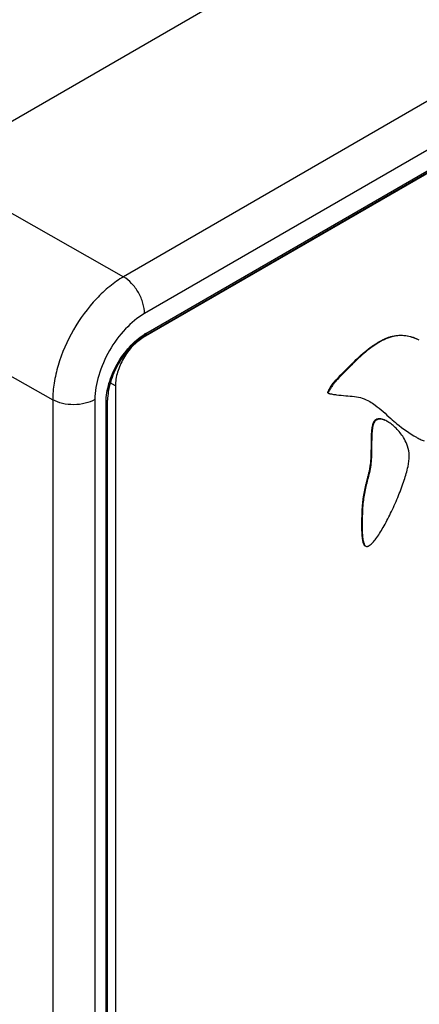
# Model space of a CAD drawing. Header units: inches. Extents: x 0 to 34, y 0 to 22.
# Tile 107 of 139: x 24.641 to 25.039, y 16.274 to 17.254. Entities that reach past the tile are written whole.
import ezdxf

# ---------------------------------------------------------------- set-up
doc = ezdxf.new("R2010")
doc.units = ezdxf.units.IN
doc.header["$LTSCALE"] = 1.87
doc.header["$MEASUREMENT"] = 0
doc.layers.get('0').update_dxf_attribs({"linetype": 'CONTINUOUS'})
doc.layers.add('02___PRT_ALL_AXES', color=7, linetype='CONTINUOUS')

msp = doc.modelspace()

# ---------------------------------------------------------------- linework, layer by layer
at = {"color": 7, "linetype": 'CONTINUOUS'}
for p, q in [((31.20647, 20.94829), (24.5431, 17.10094)), ((25.87054, 17.64839), (24.74468, 16.99833)), ((25.89157, 17.61175), (24.76571, 16.96169)), ((24.76598, 16.93962), (25.82789, 17.55276)), ((24.767, 16.94188), (25.82891, 17.55501)), ((24.56447, 17.1006), (24.74468, 16.99833)), ((24.49351, 16.97827), (24.67416, 16.87576)), ((24.94838, 16.88254), (24.94891, 16.88223)), ((24.67416, 16.87576), (24.67416, 14.73205)), ((24.71621, 16.87597), (24.71621, 14.2107)), ((24.72738, 14.2263), (24.72738, 16.87327)), ((24.72883, 14.22831), (24.72883, 16.87528)), ((25.00809, 16.8539), (25.00756, 16.8542)), ((25.03599, 16.83876), (25.03652, 16.83846)), ((24.98547, 16.73032), (24.986, 16.73001))]:
    msp.add_line(p, q, dxfattribs=at)
for centre, radius, start, end in [((24.79428, 16.89464), 0.05456, 120.01376, 122.15795), ((24.99325, 16.86117), 0.05023, 151.34628, 152.36316)]:
    msp.add_arc(centre, radius, start, end, dxfattribs=at)
at = {"color": 40, "linetype": 'CONTINUOUS'}
msp.add_arc((24.99295, 16.86133), 0.04988, 150.31266, 152.34829, dxfattribs=at)
at = {"color": 7, "linetype": 'CONTINUOUS'}
for points, knots in [([(24.74468, 16.99833), (24.73986, 16.99552), (24.73035, 16.98878), (24.71252, 16.97198), (24.69369, 16.94612), (24.6808, 16.91683), (24.67522, 16.89296), (24.67417, 16.88134), (24.67416, 16.87576)], [0, 0, 0, 0, 0.11409, 0.237304, 0.499839, 0.762463, 0.88578, 1, 1, 1, 1]), ([(24.76571, 16.96169), (24.76571, 16.96515), (24.76442, 16.97244), (24.75992, 16.9827), (24.75332, 16.99177), (24.74767, 16.99657), (24.74468, 16.99833)], [0, 0, 0, 0, 0.236954, 0.499445, 0.762238, 1, 1, 1, 1]), ([(24.76571, 16.96169), (24.75868, 16.95764), (24.74539, 16.94645), (24.72986, 16.92524), (24.71926, 16.90119), (24.71621, 16.88408), (24.71621, 16.87597)], [0, 0, 0, 0, 0.237219, 0.500001, 0.762784, 1, 1, 1, 1]), ([(24.72738, 16.87327), (24.72738, 16.87957), (24.72968, 16.89286), (24.73775, 16.91163), (24.74963, 16.92839), (24.75982, 16.93742), (24.76525, 16.94082)], [0, 0, 0, 0, 0.235936, 0.497272, 0.760085, 1, 1, 1, 1]), ([(24.76598, 16.93962), (24.76075, 16.93661), (24.75079, 16.92818), (24.73913, 16.91223), (24.73115, 16.89415), (24.72883, 16.88132), (24.72883, 16.87528)], [0, 0, 0, 0, 0.235344, 0.500007, 0.764665, 1, 1, 1, 1]), ([(24.767, 16.94188), (24.767, 16.94141), (24.76688, 16.94053), (24.76631, 16.93982), (24.76598, 16.93962)], [0, 0, 0, 0, 0.550763, 1, 1, 1, 1]), ([(24.98356, 16.9221), (24.98814, 16.92602), (24.99718, 16.93286), (25.01162, 16.93986), (25.02587, 16.94051), (25.03415, 16.93774), (25.0379, 16.93601)], [0, 0, 0, 0, 0.302677, 0.568538, 0.792318, 1, 1, 1, 1]), ([(25.03944, 16.93523), (25.03565, 16.93707), (25.0273, 16.94008), (25.01278, 16.93977), (24.99798, 16.93276), (24.98876, 16.9258), (24.98409, 16.9218)], [0, 0, 0, 0, 0.207913, 0.431076, 0.696386, 1, 1, 1, 1]), ([(24.98409, 16.9218), (24.98078, 16.91896), (24.97597, 16.91446), (24.96973, 16.90826), (24.9651, 16.90352), (24.96047, 16.89881), (24.95665, 16.89481), (24.95379, 16.8913), (24.95208, 16.8889), (24.95077, 16.88683), (24.94997, 16.88545), (24.94934, 16.8843), (24.94895, 16.88348), (24.94853, 16.88276), (24.94877, 16.88231), (24.94891, 16.88223)], [0, 0, 0, 0, 0.244187, 0.368268, 0.492228, 0.614962, 0.738001, 0.801663, 0.868173, 0.9029, 0.93884, 0.957325, 0.976023, 0.990949, 1, 1, 1, 1]), ([(24.94917, 16.88526), (24.95327, 16.89276), (24.96561, 16.90472), (24.97728, 16.91672), (24.98356, 16.9221)], [0, 0, 0, 0, 0.50813, 1, 1, 1, 1]), ([(24.94838, 16.88254), (24.94828, 16.8826), (24.94801, 16.8829), (24.94834, 16.88366), (24.94859, 16.88416), (24.94875, 16.88447)], [0, 0, 0, 0, 0.161588, 0.506865, 1, 1, 1, 1]), ([(24.94891, 16.88223), (24.9492, 16.88206), (24.94991, 16.88197), (24.95124, 16.88166), (24.95358, 16.88124), (24.95558, 16.88093), (24.9569, 16.88076)], [0, 0, 0, 0, 0.125046, 0.254559, 0.508845, 1, 1, 1, 1]), ([(24.9569, 16.88076), (24.96, 16.88035), (24.96596, 16.87985), (24.97461, 16.87921), (24.98276, 16.87768), (24.9877, 16.87538), (24.99003, 16.87403)], [0, 0, 0, 0, 0.274911, 0.526347, 0.762727, 1, 1, 1, 1]), ([(24.71621, 16.87597), (24.71324, 16.87425), (24.70632, 16.87173), (24.69525, 16.87048), (24.68415, 16.87162), (24.67718, 16.87407), (24.67416, 16.87576)], [0, 0, 0, 0, 0.236704, 0.498908, 0.761706, 1, 1, 1, 1]), ([(24.72738, 16.87327), (24.72779, 16.87351), (24.72849, 16.87404), (24.72883, 16.8749), (24.72883, 16.87528)], [0, 0, 0, 0, 0.550756, 1, 1, 1, 1]), ([(24.99003, 16.87403), (24.99191, 16.87295), (24.99938, 16.86793), (25.00591, 16.86171), (25.011, 16.8572)], [0, 0, 0, 0, 0.241361, 1, 1, 1, 1]), ([(25.00553, 16.85526), (25.00425, 16.85586), (25.00179, 16.85675), (24.99802, 16.85693), (24.99472, 16.8552), (24.99283, 16.85153), (24.99192, 16.8467), (24.9915, 16.84074), (24.99141, 16.83393), (24.99138, 16.82405), (24.99107, 16.81168), (24.98834, 16.79983), (24.98589, 16.79084), (24.98392, 16.78205), (24.98302, 16.77537), (24.98264, 16.77096)], [0, 0, 0, 0, 0.043879, 0.080565, 0.113989, 0.152917, 0.20379, 0.266371, 0.338003, 0.415334, 0.573242, 0.720314, 0.791382, 0.86248, 1, 1, 1, 1]), ([(25.00809, 16.8539), (25.00673, 16.85468), (25.00411, 16.85593), (25.00012, 16.85675), (24.9964, 16.85585), (24.99384, 16.85269), (24.99269, 16.84808), (24.9921, 16.84231), (24.99195, 16.83551), (24.99192, 16.82544), (24.99175, 16.81513), (24.99018, 16.80507), (24.98845, 16.79801), (24.98658, 16.79113), (24.98449, 16.78208), (24.98356, 16.7752), (24.98317, 16.77065)], [0, 0, 0, 0, 0.047687, 0.087531, 0.121651, 0.15759, 0.204425, 0.263906, 0.333704, 0.410373, 0.569503, 0.64548, 0.71843, 0.789998, 0.861506, 1, 1, 1, 1]), ([(25.02366, 16.83821), (25.0216, 16.84152), (25.01694, 16.84736), (25.01114, 16.85214), (25.00809, 16.8539)], [0, 0, 0, 0, 0.525259, 1, 1, 1, 1]), ([(25.011, 16.8572), (25.01302, 16.85541), (25.02104, 16.84854), (25.0297, 16.84239), (25.03652, 16.83846)], [0, 0, 0, 0, 0.255267, 1, 1, 1, 1]), ([(25.02782, 16.82948), (25.02758, 16.83023), (25.02646, 16.83326), (25.02495, 16.83614), (25.02366, 16.83821)], [0, 0, 0, 0, 0.244415, 1, 1, 1, 1]), ([(25.03652, 16.83846), (25.03773, 16.83776), (25.04014, 16.83637), (25.04278, 16.83515), (25.04419, 16.83502)], [0, 0, 0, 0, 0.497755, 1, 1, 1, 1]), ([(24.99062, 16.73124), (24.99173, 16.73211), (24.99399, 16.73444), (24.99874, 16.74063), (25.00487, 16.7508), (25.01205, 16.76485), (25.01879, 16.78009), (25.02436, 16.79495), (25.02825, 16.80815), (25.0299, 16.81959), (25.02881, 16.82646), (25.02782, 16.82948)], [0, 0, 0, 0, 0.039247, 0.089571, 0.217281, 0.368846, 0.528661, 0.680931, 0.810195, 0.911445, 1, 1, 1, 1]), ([(24.98264, 16.77096), (24.98214, 16.76508), (24.98191, 16.75596), (24.98196, 16.74412), (24.98241, 16.73816), (24.98296, 16.73547)], [0, 0, 0, 0, 0.49789, 0.768211, 1, 1, 1, 1]), ([(24.98317, 16.77065), (24.98285, 16.76698), (24.98255, 16.75923), (24.9824, 16.74947), (24.98264, 16.74164), (24.98317, 16.73651), (24.98399, 16.73261), (24.98521, 16.73046), (24.986, 16.73001)], [0, 0, 0, 0, 0.26683, 0.562344, 0.707485, 0.834944, 0.934113, 1, 1, 1, 1]), ([(24.98296, 16.73547), (24.9832, 16.73434), (24.98366, 16.73247), (24.98479, 16.73071), (24.98547, 16.73032)], [0, 0, 0, 0, 0.593265, 1, 1, 1, 1]), ([(24.986, 16.73001), (24.98642, 16.72977), (24.98712, 16.72963), (24.98777, 16.72975), (24.98794, 16.72979)], [0, 0, 0, 0, 0.730341, 1, 1, 1, 1]), ([(24.98794, 16.72979), (24.98816, 16.72984), (24.98913, 16.73017), (24.98999, 16.73075), (24.99062, 16.73124)], [0, 0, 0, 0, 0.214261, 1, 1, 1, 1])]:
    msp.add_open_spline(points, degree=3, knots=knots, dxfattribs=at)
at = {"color": 40, "linetype": 'CONTINUOUS'}
for points, knots in [([(24.98356, 16.9221), (24.98847, 16.92631), (24.9977, 16.93319), (25.01667, 16.94196), (25.02868, 16.93988), (25.03601, 16.93684)], [0, 0, 0, 0, 0.267856, 0.494154, 1, 1, 1, 1]), ([(24.94961, 16.88604), (24.95309, 16.89215), (24.96424, 16.90342), (24.97593, 16.91556), (24.98356, 16.9221)], [0, 0, 0, 0, 0.367038, 1, 1, 1, 1]), ([(24.94838, 16.88254), (24.94823, 16.88263), (24.94798, 16.88294), (24.94841, 16.88382), (24.9487, 16.88437), (24.94876, 16.88449)], [0, 0, 0, 0, 0.34966, 0.867118, 1, 1, 1, 1]), ([(25.0041, 16.85587), (24.99996, 16.85742), (24.98825, 16.85639), (24.99418, 16.81665), (24.98533, 16.7906), (24.98246, 16.77231), (24.98194, 16.75771), (24.98184, 16.74359), (24.98254, 16.73811)], [0, 0, 0, 0, 0.147462, 0.476253, 0.636981, 0.738212, 0.862715, 1, 1, 1, 1]), ([(24.98362, 16.73303), (24.98399, 16.73202), (24.98456, 16.73098), (24.98529, 16.73042), (24.98547, 16.73032)], [0, 0, 0, 0, 0.758411, 1, 1, 1, 1])]:
    msp.add_open_spline(points, degree=3, knots=knots, dxfattribs=at)
msp.add_open_spline([(24.98254, 16.73811), (24.98279, 16.73612), (24.98314, 16.73437), (24.98362, 16.73303)], degree=3, dxfattribs=at)
at = {"layer": '02___PRT_ALL_AXES', "color": 7, "linetype": 'CONTINUOUS'}
for p, q in [((25.82186, 17.54836), (24.76446, 16.93783)), ((24.76446, 16.93783), (24.76378, 16.93822)), ((24.73662, 16.88961), (24.73152, 16.89255)), ((24.73662, 16.88961), (24.73662, 14.24784))]:
    msp.add_line(p, q, dxfattribs=at)
msp.add_open_spline([(24.76446, 16.93783), (24.7605, 16.93554), (24.75302, 16.92925), (24.74429, 16.91732), (24.73833, 16.9038), (24.73662, 16.89417), (24.73662, 16.88961)], degree=3, knots=[0, 0, 0, 0, 0.237222, 0.500006, 0.762787, 1, 1, 1, 1], dxfattribs=at)

doc.saveas('drawing.dxf')
